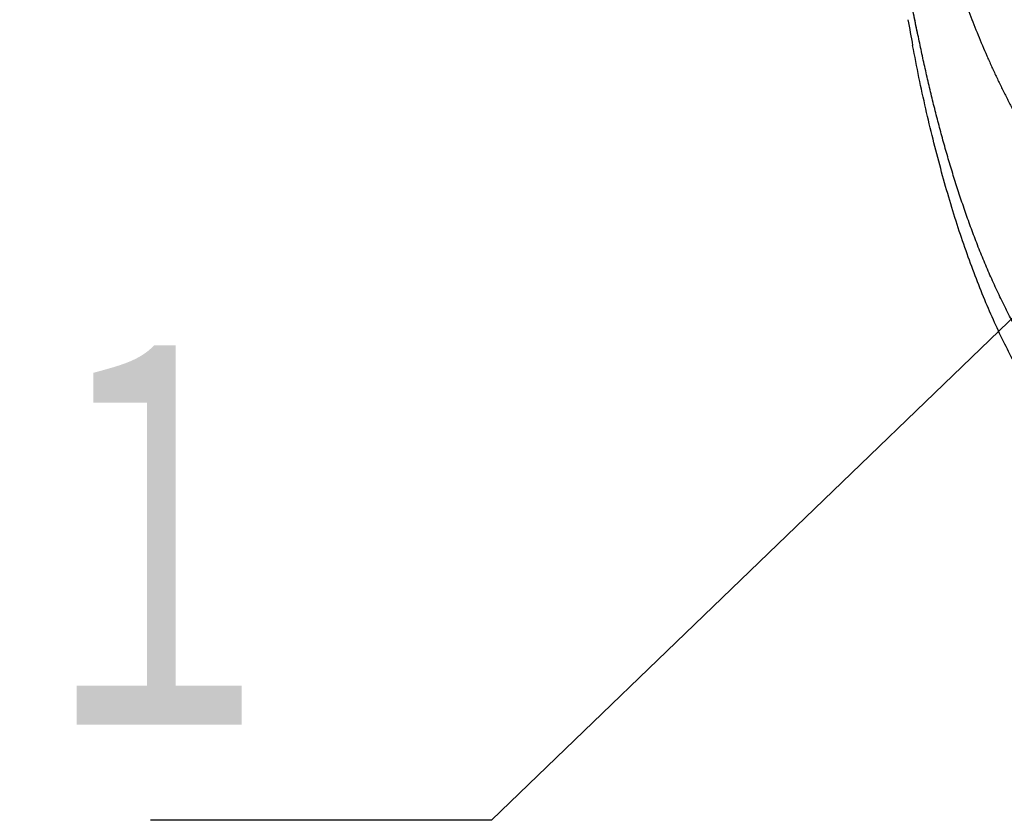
# Model space of a CAD drawing. Header units: millimetres. Extents: x 0 to 1071, y 0 to 742.
# Tile 10 of 130: x 275.41 to 286.74, y 288.53 to 297.75. Entities that reach past the tile are written whole.
import ezdxf

# ---------------------------------------------------------------- set-up
doc = ezdxf.new("R2010")
doc.units = ezdxf.units.MM
doc.header["$LTSCALE"] = 0.454724
doc.layers.add('NoLayerName_001', color=7, linetype='Continuous')
doc.styles.get("Standard").update_dxf_attribs({"font": 'txt', "bigfont": 'extfont2'})
doc.dimstyles.get("Standard").update_dxf_attribs({"dimtxt": 2.5, "dimasz": 2.5, "dimexe": 1, "dimexo": 1, "dimtad": 1, "dimdec": 3, "dimzin": 0, "dimdsep": 46, "dimtxsty": 'Standard', "dimcen": 2.5, "dimadec": 3, "dimazin": 0, "dimtfac": 0.75, "dimtdec": 3, "dimtmove": 0, "dimatfit": 3, "dimfxl": 1, "dimarcsym": 0})

msp = doc.modelspace()

# ---------------------------------------------------------------- linework, layer by layer
at = {"layer": 'NoLayerName_001', "color": 7, "linetype": 'Continuous', "lineweight": 25}
msp.add_arc((307.062458, 301.479661), 21.752269, 189.8792526, 190.6717584, dxfattribs=at)
for points, knots in [([(285.746772, 297.567587), (285.732352, 297.64022), (285.702763, 297.786274), (285.661575, 298.007342), (285.621934, 298.231366), (285.584251, 298.458292), (285.54845, 298.687966), (285.51459, 298.920262), (285.482695, 299.155041), (285.452782, 299.392157), (285.424858, 299.631457), (285.398934, 299.872785), (285.375021, 300.115986), (285.35313, 300.360903), (285.33327, 300.60738), (285.315451, 300.855263), (285.299684, 301.104395), (285.285984, 301.354621), (285.274339, 301.605784), (285.264846, 301.857731), (285.257185, 302.110299), (285.254137, 302.278896), (285.252353, 302.363258)], [0, 0, 0, 0, 0.222153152, 0.447054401, 0.674593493, 0.904659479, 1.13714082, 1.371925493, 1.608899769, 1.84793689, 2.088902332, 2.331660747, 2.576076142, 2.822011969, 3.069331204, 3.317896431, 3.567569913, 3.818213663, 4.069689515, 4.321859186, 4.574584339, 4.827726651, 4.827726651, 4.827726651, 4.827726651]), ([(285.745972, 297.571506), (285.731617, 297.64388), (285.702163, 297.789409), (285.661154, 298.009673), (285.62168, 298.23287), (285.584148, 298.458945), (285.548486, 298.687748), (285.514749, 298.919153), (285.482963, 299.153022), (285.453142, 299.389212), (285.425296, 299.627572), (285.399435, 299.867946), (285.375569, 300.110182), (285.353709, 300.354125), (285.333865, 300.599621), (285.316047, 300.846516), (285.300263, 301.094656), (285.286531, 301.343888), (285.274838, 301.594057), (285.26528, 301.845011), (285.257539, 302.096589), (285.254422, 302.264527), (285.252606, 302.34856)], [0, 0, 0, 0, 0.2213526, 0.44543085, 0.67212574, 0.90132758, 1.132926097, 1.366810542, 1.602868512, 1.840974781, 2.080996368, 2.322799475, 2.566249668, 2.811211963, 3.057550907, 3.305130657, 3.553815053, 3.803467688, 4.053951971, 4.305131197, 4.556868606, 4.809027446, 4.809027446, 4.809027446, 4.809027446]), ([(285.332294, 302.223534), (285.338008, 302.180721), (285.349359, 302.095084), (285.366846, 301.966691), (285.384737, 301.838353), (285.403172, 301.710092), (285.42225, 301.581924), (285.442006, 301.453857), (285.462431, 301.325895), (285.483529, 301.198042), (285.5053, 301.070301), (285.527745, 300.942677), (285.550862, 300.815174), (285.574646, 300.687794), (285.599093, 300.560538), (285.624199, 300.43341), (285.649959, 300.306411), (285.676367, 300.179544), (285.703427, 300.052813), (285.731182, 299.926232), (285.759668, 299.799814), (285.788923, 299.673573), (285.818985, 299.547521), (285.849891, 299.421674), (285.88168, 299.296044), (285.914386, 299.170647), (285.948042, 299.0455), (285.982679, 298.92062), (286.01833, 298.796024), (286.055025, 298.671729), (286.092798, 298.547753), (286.131677, 298.424114), (286.171702, 298.300836), (286.212929, 298.177953), (286.255412, 298.055499), (286.299203, 297.933511), (286.34436, 297.812024), (286.39092, 297.691067), (286.439004, 297.570705), (286.488409, 297.45087), (286.522896, 297.371636), (286.539946, 297.331937)], [0, 0, 0, 0, 0.129578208, 0.259157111, 0.38873573, 0.51831412, 0.647893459, 0.777474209, 0.907055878, 1.036637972, 1.166220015, 1.295801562, 1.425382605, 1.55496371, 1.684545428, 1.814128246, 1.943712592, 2.073298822, 2.202886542, 2.332474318, 2.462061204, 2.591646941, 2.721232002, 2.85081762, 2.980405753, 3.109996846, 3.23958949, 3.369182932, 3.498777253, 3.628373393, 3.757973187, 3.887579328, 4.017191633, 4.14680532, 4.276416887, 4.406024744, 4.535629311, 4.665233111, 4.794840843, 4.924455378, 5.05407346, 5.05407346, 5.05407346, 5.05407346]), ([(286.28634, 295.552085), (286.275572, 295.583546), (286.253841, 295.646403), (286.222413, 295.741086), (286.191657, 295.835987), (286.161677, 295.931136), (286.132415, 296.026507), (286.103856, 296.122089), (286.075976, 296.21787), (286.048759, 296.31384), (286.022186, 296.409991), (285.99624, 296.506312), (285.970904, 296.602797), (285.94616, 296.699435), (285.92199, 296.796219), (285.898377, 296.89314), (285.875308, 296.990191), (285.852774, 297.087367), (285.830768, 297.184663), (285.809276, 297.282073), (285.788309, 297.379596), (285.767783, 297.47721), (285.754577, 297.542385), (285.747914, 297.574959)], [0, 0, 0, 0, 0.099760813, 0.199520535, 0.29927999, 0.399039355, 0.498798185, 0.598555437, 0.698310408, 0.798064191, 0.897817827, 0.997571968, 1.097326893, 1.197082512, 1.296838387, 1.396593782, 1.496348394, 1.596102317, 1.695855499, 1.795607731, 1.895358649, 1.995107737, 2.094854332, 2.094854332, 2.094854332, 2.094854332]), ([(288.636895, 292.28519), (288.589174, 292.288247), (288.492597, 292.289987), (288.34881, 292.319636), (288.205604, 292.365194), (288.063382, 292.429442), (287.922349, 292.511318), (287.782739, 292.610865), (287.644769, 292.727835), (287.508661, 292.862085), (287.374637, 293.01345), (287.242974, 293.181754), (287.113854, 293.366657), (286.987454, 293.567752), (286.863982, 293.784624), (286.743646, 294.01685), (286.626656, 294.264012), (286.513225, 294.525686), (286.403567, 294.801449), (286.297892, 295.090874), (286.196435, 295.393515), (286.099377, 295.708841), (286.006854, 296.036246), (285.918945, 296.375081), (285.836054, 296.724757), (285.757317, 297.084437), (285.71078, 297.328373), (285.686412, 297.451527)], [0, 0, 0, 0, 0.143455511, 0.288970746, 0.438469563, 0.593677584, 0.756092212, 0.926978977, 1.107386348, 1.298170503, 1.500023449, 1.713488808, 1.938873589, 2.17630196, 2.425802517, 2.687329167, 2.960776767, 3.245993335, 3.542789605, 3.850946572, 4.170219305, 4.500266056, 4.840627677, 5.190819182, 5.550339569, 5.918674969, 6.29530123, 6.29530123, 6.29530123, 6.29530123]), ([(286.539946, 297.331937), (286.55754, 297.292474), (286.592319, 297.213365), (286.646938, 297.095801), (286.703089, 296.978956), (286.761088, 296.862998), (286.820912, 296.747948), (286.882636, 296.633888), (286.946331, 296.520914), (287.012038, 296.409111), (287.079916, 296.298647), (287.14967, 296.18938), (287.198365, 296.118), (287.222435, 296.082132)], [0, 0, 0, 0, 0.129620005, 0.259243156, 0.388873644, 0.518518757, 0.648188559, 0.777879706, 0.907571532, 1.037247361, 1.16689632, 1.296513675, 1.426101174, 1.426101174, 1.426101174, 1.426101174]), ([(288.643149, 292.708803), (288.609897, 292.71037), (288.543131, 292.711287), (288.443881, 292.726022), (288.346025, 292.747983), (288.250368, 292.778126), (288.157454, 292.815472), (288.067491, 292.859252), (287.980551, 292.908666), (287.896629, 292.962965), (287.815703, 293.021566), (287.737708, 293.083979), (287.66253, 293.149728), (287.590022, 293.218373), (287.520076, 293.289598), (287.452555, 293.363114), (287.3873, 293.438645), (287.324163, 293.515954), (287.263076, 293.594907), (287.203948, 293.675366), (287.146687, 293.757202), (287.091203, 293.840282), (287.037406, 293.924474), (286.985205, 294.00965), (286.934496, 294.095687), (286.885226, 294.182515), (286.837347, 294.270087), (286.790805, 294.358359), (286.745546, 294.447285), (286.701518, 294.536822), (286.658667, 294.626926), (286.616939, 294.717552), (286.576284, 294.808664), (286.536676, 294.900234), (286.498085, 294.99224), (286.46048, 295.084655), (286.423833, 295.177457), (286.388105, 295.270617), (286.353302, 295.364123), (286.31926, 295.457907), (286.297381, 295.520716), (286.28634, 295.552085)], [0, 0, 0, 0, 0.099865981, 0.200022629, 0.300326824, 0.400528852, 0.500529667, 0.600486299, 0.700447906, 0.800352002, 0.900207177, 1.00006747, 1.099925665, 1.199741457, 1.299539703, 1.399343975, 1.49914807, 1.598943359, 1.698752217, 1.798590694, 1.898463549, 1.998365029, 2.098279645, 2.198182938, 2.298046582, 2.397870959, 2.497669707, 2.597453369, 2.697229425, 2.79700243, 2.896774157, 2.996543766, 3.096310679, 3.196077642, 3.295846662, 3.395618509, 3.495392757, 3.595167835, 3.694941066, 3.794709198, 3.894472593, 3.894472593, 3.894472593, 3.894472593])]:
    msp.add_open_spline(points, degree=3, knots=knots, dxfattribs=at)

# ---------------------------------------------------------------- texts
at = {"layer": 'NoLayerName_001', "color": 3, "linetype": 'Continuous', "lineweight": 13, "insert": (278.801467, 289.157024), "char_height": 4.94979494, "attachment_point": 9, "line_spacing_factor": 0.771429}
msp.add_mtext('\\A1;\\W0.6667;１', dxfattribs=at)

# ---------------------------------------------------------------- leaders
at = {"layer": 'NoLayerName_001', "color": 3, "linetype": 'Continuous', "lineweight": 13, "annotation_type": 0, "has_hookline": 1, "hookline_direction": 1, "text_width": 1.88573}
msp.add_leader([(302.994411, 309.900461), (280.840694, 288.532024), (279.426467, 288.532024)], dimstyle='Standard', override={"dimtxt": 4.949795, "dimasz": 1.414227, "dimldrblk": 'DOT'}, dxfattribs=at)

doc.saveas('drawing.dxf')
